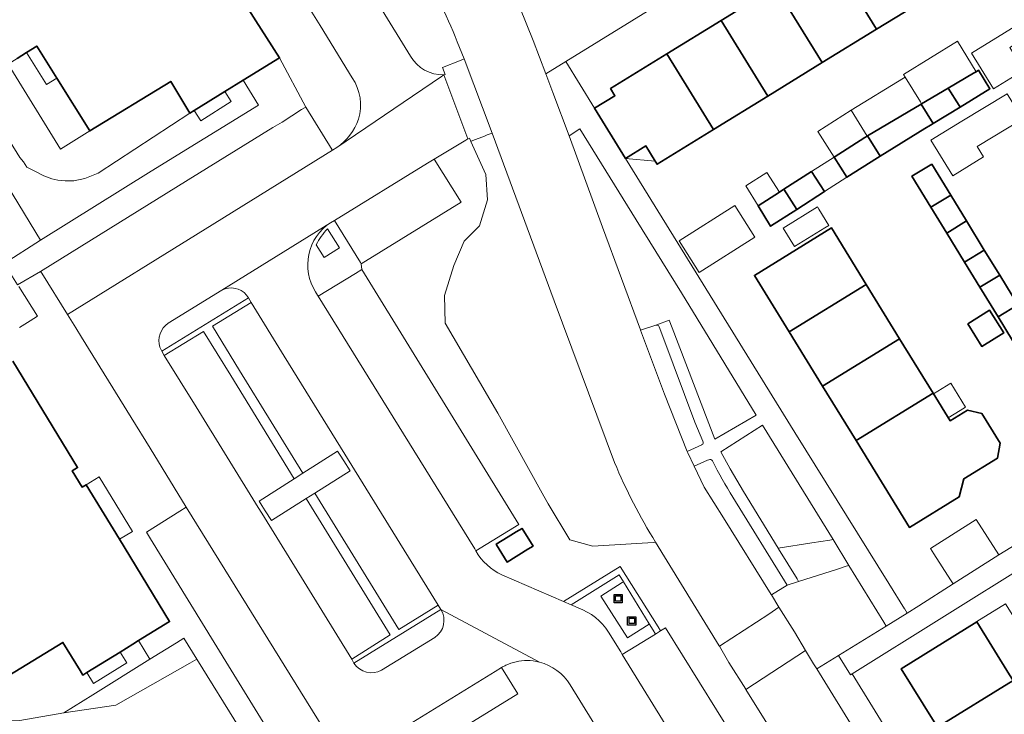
# Model space of a CAD drawing. Extents: x 147051 to 149075, y 463071 to 465537.
# Tile 224 of 229: x 147724 to 147820, y 464985 to 465053. Entities that reach past the tile are written whole.
import ezdxf

# ---------------------------------------------------------------- set-up
doc = ezdxf.new("R2010")
doc.units = 0
doc.header["$LTSCALE"] = 0.5
doc.layers.get('0').update_dxf_attribs({"linetype": 'CONTINUOUS'})
for name, color, linetype, lineweight in [('B-PV-GR-BEPLANTING_CULTUUR_HEESTERS-GV', 252, 'CONTINUOUS', 18), ('B-PV-IE-MEUBILAIR_WEGMEUBILAIR_CONTAINER-S', 252, 'CONTINUOUS', 25), ('B-PV-OG-BEBOUWING-GV', 6, 'CONTINUOUS', 35), ('B-PV-OG-BEBOUWING_LUIFEL-GV', 6, 'CONTINUOUS', 18), ('B-PV-OG-TERREIN_BEGROEID-GV', 252, 'CONTINUOUS', 18), ('B-PV-OG-TERREIN_ERF-GV', 252, 'CONTINUOUS', 18), ('B-PV-VH-GESLOTENVERHARDING-GV', 252, 'CONTINUOUS', 18), ('B-PV-VH-GESLOTENVERHARDING_ASFALT-GV', 252, 'CONTINUOUS', 18), ('B-PV-VH-ONVERHARD_ZAND-GV', 252, 'CONTINUOUS', 18), ('B-PV-VH-OPENVERHARDING-GV', 252, 'CONTINUOUS', 18), ('B-PV-VH-OPENVERHARDING_BETONSTRAATSTEEN-GV', 252, 'CONTINUOUS', 18), ('B-PV-VH-OPENVERHARDING_TEGEL-GV', 252, 'CONTINUOUS', 18)]:
    doc.layers.add(name, color=color, linetype=linetype, lineweight=lineweight)

# ---------------------------------------------------------------- blocks, each defined once
blk = doc.blocks.new('SIE-WEG_CONTAINER_ALGEMEEN-SO')
at = {"color": 0, "linetype": 'ByBlock', "lineweight": -2}
for points in [[(2, -2), (-2, -2), (-2, 2), (2, 2)], [(-1.3, 1.3), (1.3, 1.3), (1.3, -1.3), (-1.3, -1.3)]]:
    blk.add_lwpolyline(points, close=True, dxfattribs=at)
blk.add_lwpolyline([(-0.87, 1.8), (0, 1.3), (0.87, 1.8)], dxfattribs=at)

msp = doc.modelspace()

# ---------------------------------------------------------------- linework, layer by layer
at = {"layer": 'B-PV-GR-BEPLANTING_CULTUUR_HEESTERS-GV', "flags": 128}
for points in [[(147720.167, 465045.275), (147723.589, 465039.787), (147723.947, 465039.37), (147724.281, 465038.852), (147725.11, 465038.412), (147725.939, 465037.972), (147726.725, 465037.691), (147727.31, 465037.562), (147728.029, 465037.486), (147728.908, 465037.504), (147729.983, 465037.712), (147731.283, 465038.261), (147740.318, 465044.162), (147738.422, 465047.282), (147730.476, 465042.408), (147727.592, 465040.598), (147722.437, 465048.972)], [(147767.48, 465041.507), (147764.336, 465039.637)], [(147767.662, 465041.615), (147767.48, 465041.507)], [(147767.84, 465041.695), (147767.662, 465041.615)], [(147767.945, 465041.382), (147767.84, 465041.695)], [(147767.95, 465041.366), (147767.945, 465041.382)], [(147769.438, 465038.116), (147767.95, 465041.366)], [(147764.336, 465039.637), (147767.006, 465035.397)], [(147769.581, 465035.608), (147769.438, 465038.116)], [(147767.006, 465035.397), (147757.17, 465029.337)], [(147768.799, 465033.067), (147769.581, 465035.608)], [(147767.304, 465031.545), (147768.799, 465033.067)], [(147766.269, 465029.172), (147767.304, 465031.545)], [(147757.17, 465029.337), (147757.24, 465028.777)], [(147765.366, 465026.21), (147766.269, 465029.172)], [(147757.24, 465028.777), (147772.694, 465003.671)], [(147743.454, 465026.722), (147738.176, 465023.483)], [(147746.09, 465025.966), (147745.896, 465026.254)], [(147737.548, 465020.715), (147746.09, 465025.966)], [(147765.433, 465023.495), (147765.366, 465026.21)], [(147770.618, 465014.629), (147765.433, 465023.495)], [(147737.369, 465021.119), (147737.548, 465020.715)], [(147775.124, 465006.46), (147770.618, 465014.629)], [(147775.571, 465005.715), (147775.124, 465006.46)], [(147777.699, 465002.166), (147775.571, 465005.715)], [(147772.694, 465003.671), (147768.455, 465001.074)], [(147772.425, 465002.934), (147773.004, 465003.291)], [(147773.004, 465003.291), (147774.08, 465001.551)], [(147770.454, 465001.719), (147771.632, 465002.445)], [(147771.632, 465002.445), (147772.425, 465002.934)], [(147779.947, 465001.523), (147777.699, 465002.166)], [(147770.478, 465001.68), (147770.454, 465001.719)], [(147771.534, 464999.97), (147770.478, 465001.68)], [(147773.558, 465001.227), (147771.534, 464999.97)], [(147774.08, 465001.551), (147773.558, 465001.227)], [(147785.892, 465001.9), (147779.947, 465001.523)], [(147786.144, 465001.916), (147785.892, 465001.9)], [(147792.404, 464991.721), (147786.144, 465001.916)], [(147777.066, 464996.102), (147782.646, 464999.539)], [(147782.646, 464999.539), (147786.38, 464993.595)], [(147771.023, 464998.704), (147777.066, 464996.102)], [(147765.015, 464995.297), (147756.457, 464990.017)], [(147786.38, 464993.595), (147786.634, 464993.191)], [(147786.634, 464993.191), (147787.105, 464993.489)], [(147787.105, 464993.489), (147793.795, 464982.73)], [(147759.175, 464989.34), (147764.41, 464992.543)], [(147792.425, 464991.686), (147792.404, 464991.721)], [(147793.328, 464990.096), (147792.425, 464991.686)], [(147795.007, 464987.48), (147793.328, 464990.096)], [(147795.031, 464987.442), (147795.007, 464987.48)], [(147796.756, 464984.661), (147795.031, 464987.442)]]:
    msp.add_lwpolyline(points, dxfattribs=at)
for points in [[(147718.533, 465043.251), (147725.608, 465031.658), (147736.501, 465038.442), (147747.051, 465044.951), (147745.559, 465047.39), (147743.763, 465046.284), (147740.743, 465044.424), (147740.318, 465044.162), (147731.283, 465038.261), (147729.983, 465037.712), (147728.908, 465037.504), (147728.029, 465037.486), (147727.31, 465037.562), (147726.725, 465037.691), (147725.939, 465037.972), (147725.11, 465038.412), (147724.281, 465038.852), (147723.947, 465039.37), (147723.589, 465039.787), (147720.167, 465045.275)], [(147784.656, 465022.795), (147786.161, 465023.278), (147786.268, 465023.318), (147787.464, 465023.766), (147787.754, 465023.016), (147791.982, 465012.057), (147796.017, 465014.441), (147788.671, 465026.473), (147784.236, 465033.654), (147778.681, 465042.593), (147777.62, 465041.92), (147780.919, 465032.94), (147784.641, 465022.837)], [(147803.599, 465002.189), (147796.67, 465013.447), (147792.572, 465010.83), (147793.462, 465009.164), (147794.78, 465006.907), (147798.206, 465001.331), (147801.495, 465001.857), (147803.268, 465002.137)], [(147750.565, 465008.158), (147747.127, 465005.979), (147747.394, 465005.554), (147747.733, 465005.013), (147748.338, 465004.052), (147751.759, 465006.22), (147752.609, 465006.767), (147756.069, 465008.968), (147755.461, 465009.931), (147755.1, 465010.502), (147754.852, 465010.894), (147754.838, 465010.885), (147751.431, 465008.714)], [(147786.126, 464992.869), (147786.634, 464993.191), (147786.38, 464993.595), (147782.646, 464999.539), (147777.066, 464996.102), (147777.821, 464995.777), (147782.545, 464998.724), (147782.963, 464998.04), (147785.506, 464993.882), (147785.885, 464993.263)], [(147804.023, 464999.283), (147800.21, 464998.069), (147799.088, 464997.711), (147797.529, 464996.737), (147798.269, 464995.522), (147799.79, 464993.124), (147800.902, 464991.265), (147801.686, 464989.962), (147801.99, 464989.458), (147804.129, 464990.774), (147808.839, 464993.673), (147808.611, 464994.043), (147805.161, 464999.646), (147804.893, 464999.56)], [(147727.898, 464985.15), (147733.028, 464985.906), (147740.294, 464990.009), (147741.009, 464990.412), (147739.727, 464992.484), (147739.003, 464992.038), (147736.373, 464990.418), (147730.752, 464986.924)], [(147716.828, 464985.302), (147717.007, 464985.256), (147717.442, 464985.146), (147720.753, 464984.303), (147720.778, 464984.304), (147723.588, 464984.376), (147727.898, 464985.15), (147730.752, 464986.924), (147736.373, 464990.418), (147735.27, 464992.245), (147734.709, 464991.899), (147733.445, 464991.119), (147730.182, 464989.108), (147729.771, 464988.854), (147729.504, 464989.293), (147727.819, 464992.059), (147720.096, 464987.355), (147719.548, 464987.01), (147717.054, 464985.444)], [(147760.961, 464983.438), (147762.447, 464981.054), (147762.575, 464980.848), (147772.579, 464987.002), (147770.97, 464989.586), (147770.352, 464989.206)]]:
    msp.add_lwpolyline(points, close=True, dxfattribs=at)
at = {"layer": 'B-PV-GR-BEPLANTING_CULTUUR_HEESTERS-GV'}
for points in [[(147745.896, 465026.254, 0.345637), (147743.454, 465026.722)], [(147738.176, 465023.483, 0.332825), (147737.369, 465021.119)], [(147768.455, 465001.074, 0.155118), (147771.023, 464998.704)], [(147764.41, 464992.543, 0.404101), (147765.015, 464995.297)], [(147756.457, 464990.017, 0.393974), (147759.175, 464989.34)]]:
    msp.add_lwpolyline(points, format="xyb", dxfattribs=at)
at = {"layer": 'B-PV-OG-BEBOUWING-GV', "flags": 128}
for points in [[(147723.325, 465049.541), (147724.233, 465050.111), (147725.244, 465050.745), (147727.213, 465047.607), (147730.476, 465042.408), (147738.422, 465047.282), (147740.318, 465044.162), (147740.743, 465044.424), (147743.763, 465046.284), (147745.559, 465047.39), (147749.145, 465049.598), (147744.256, 465057.265), (147740.745, 465062.772), (147740.736, 465062.786), (147740.244, 465062.477), (147739.173, 465064.183), (147739.901, 465064.64), (147733.516, 465074.816), (147728.347, 465071.741), (147724.974, 465069.735), (147724.633, 465069.532), (147727.759, 465064.55), (147717.888, 465058.356)], [(147720.096, 464987.355), (147727.819, 464992.059), (147729.504, 464989.293), (147729.771, 464988.854), (147730.182, 464989.108), (147733.445, 464991.119), (147734.709, 464991.899), (147735.27, 464992.245), (147738.309, 464994.119), (147733.378, 465002.216), (147730.108, 465007.584), (147729.722, 465007.349), (147728.744, 465008.955), (147729.267, 465009.273), (147722.89, 465019.745)]]:
    msp.add_lwpolyline(points, dxfattribs=at)
for points in [[(147803.288, 465059.87), (147807.878, 465052.417), (147813.225, 465055.71), (147808.636, 465063.163)], [(147797.941, 465056.578), (147802.53, 465049.124), (147807.878, 465052.417), (147803.288, 465059.87)], [(147792.593, 465053.285), (147797.183, 465045.831), (147802.53, 465049.124), (147797.941, 465056.578)], [(147787.246, 465049.992), (147791.835, 465042.539), (147797.183, 465045.831), (147792.593, 465053.285)], [(147781.695, 465046.574), (147782.133, 465045.862), (147780.128, 465044.628), (147783.178, 465039.691), (147785.175, 465040.921), (147786.104, 465039.413), (147786.284, 465039.121), (147791.835, 465042.539), (147787.246, 465049.992)], [(147814.92, 465046.605), (147816.008, 465044.906), (147816.102, 465044.752), (147819.027, 465046.549), (147817.907, 465048.373), (147817.67, 465048.233), (147817.428, 465048.09)], [(147812.283, 465045.044), (147813.457, 465043.129), (147816.102, 465044.752), (147816.008, 465044.906), (147814.92, 465046.605), (147812.308, 465045.059)], [(147806.996, 465041.915), (147808.222, 465039.914), (147812.641, 465042.628), (147813.198, 465042.97), (147813.457, 465043.129), (147812.283, 465045.044)], [(147806.964, 465041.896), (147806.71, 465041.745), (147803.702, 465039.819), (147804.97, 465037.838), (147807.978, 465039.764), (147808.222, 465039.914), (147806.996, 465041.915)], [(147813.313, 465039.144), (147811.363, 465037.952), (147813.227, 465034.902), (147815.177, 465036.093)], [(147800.03, 465034.675), (147802.763, 465036.425), (147801.494, 465038.405), (147798.761, 465036.655)], [(147798.34, 465036.385), (147796.229, 465035.034), (147797.458, 465033.028), (147800.03, 465034.675), (147798.761, 465036.655)], [(147814.784, 465032.354), (147816.734, 465033.546), (147815.177, 465036.093), (147813.227, 465034.902)], [(147816.734, 465033.546), (147814.784, 465032.354), (147816.532, 465029.493), (147818.482, 465030.684)], [(147806.858, 465027.304), (147803.44, 465032.857), (147795.864, 465028.191), (147799.282, 465022.639)], [(147818.482, 465030.684), (147816.532, 465029.493), (147818.045, 465027.017), (147819.995, 465028.208)], [(147819.995, 465028.208), (147818.045, 465027.017), (147819.833, 465024.091), (147821.783, 465025.283)], [(147810.15, 465021.956), (147806.858, 465027.304), (147799.282, 465022.639), (147802.574, 465017.291)], [(147823.19, 465022.98), (147821.783, 465025.283), (147819.833, 465024.091), (147821.243, 465021.784)], [(147816.859, 465023.424), (147818.245, 465021.194), (147820.389, 465022.527), (147819.002, 465024.757)], [(147813.442, 465016.608), (147810.15, 465021.956), (147802.574, 465017.291), (147805.866, 465011.943)], [(147805.866, 465011.943), (147811.133, 465003.387), (147816.009, 465006.388), (147816.455, 465008.152), (147819.784, 465010.202), (147820.039, 465011.66), (147818.241, 465014.58), (147816.817, 465014.919), (147815.123, 465013.876), (147813.442, 465016.608)], [(147770.478, 465001.68), (147771.534, 464999.97), (147773.558, 465001.227), (147774.08, 465001.551), (147773.004, 465003.291), (147772.425, 465002.934), (147771.632, 465002.445), (147770.454, 465001.719)], [(147820.972, 464988.887), (147817.742, 464994.1), (147810.307, 464989.476), (147813.548, 464984.245), (147813.88, 464983.71), (147821.315, 464988.334)], [(147821.315, 464988.334), (147813.88, 464983.71), (147816.892, 464978.848), (147817.184, 464978.377), (147824.627, 464982.989)]]:
    msp.add_lwpolyline(points, close=True, dxfattribs=at)
at = {"layer": 'B-PV-OG-BEBOUWING_LUIFEL-GV', "flags": 128}
for points in [[(147822.368, 465048.381), (147822.352, 465048.408), (147820.99, 465050.625), (147824.509, 465052.786), (147823.726, 465054.046), (147817.23, 465050.056), (147819.384, 465046.548)], [(147727.213, 465047.607), (147725.244, 465050.745), (147724.233, 465050.111), (147726.202, 465046.973)], [(147810.684, 465047.705), (147812.189, 465045.253), (147812.308, 465045.059), (147814.92, 465046.605), (147817.428, 465048.09), (147817.67, 465048.233), (147815.83, 465051.229), (147810.521, 465047.97)], [(147806.964, 465041.896), (147806.996, 465041.915), (147812.283, 465045.044), (147812.308, 465045.059), (147812.189, 465045.253), (147810.684, 465047.705), (147810.524, 465047.607), (147805.392, 465044.456)], [(147743.763, 465046.284), (147740.743, 465044.424), (147741.38, 465043.409), (147744.383, 465045.294)], [(147817.794, 465040.869), (147822.178, 465043.511), (147821.581, 465044.484), (147821.666, 465044.537), (147820.736, 465046.053), (147816.286, 465043.372), (147813.214, 465041.481), (147815.378, 465037.998), (147818.401, 465039.852)], [(147806.71, 465041.745), (147806.964, 465041.896), (147805.392, 465044.456), (147802.088, 465042.341), (147803.702, 465039.819)], [(147786.104, 465039.413), (147785.175, 465040.921), (147783.178, 465039.691)], [(147801.494, 465038.405), (147802.763, 465036.425), (147804.97, 465037.838), (147803.702, 465039.819)], [(147795.026, 465036.996), (147796.229, 465035.034), (147798.34, 465036.385), (147797.099, 465038.323)], [(147793.937, 465035.059), (147788.453, 465031.586), (147790.416, 465028.485), (147795.901, 465031.958)], [(147799.791, 465031.025), (147802.793, 465032.854), (147803.188, 465033.095), (147802.216, 465034.691), (147802.074, 465034.922), (147798.678, 465032.838)], [(147814.942, 465014.172), (147816.106, 465014.881), (147816.638, 465015.205), (147815.201, 465017.565), (147813.493, 465016.525)], [(147730.108, 465007.584), (147733.378, 465002.216), (147734.651, 465002.991), (147731.381, 465008.36)], [(147819.895, 465000.686), (147817.672, 465004.165), (147813.182, 465001.297), (147813.514, 465000.776), (147815.14, 464998.231), (147815.404, 464997.818)], [(147820.972, 464988.887), (147821.315, 464988.334), (147824.182, 464990.116), (147820.582, 464995.86), (147817.761, 464994.111), (147817.742, 464994.1)], [(147733.445, 464991.119), (147730.182, 464989.108), (147730.843, 464988.035), (147734.106, 464990.047)]]:
    msp.add_lwpolyline(points, close=True, dxfattribs=at)
at = {"layer": 'B-PV-OG-TERREIN_BEGROEID-GV', "flags": 128}
for points in [[(147753.409, 465063.807), (147762.023, 465049.759)], [(147767.309, 465049.507), (147766.627, 465051.164)], [(147766.826, 465049.315), (147767.309, 465049.507)], [(147765.174, 465048.656), (147766.826, 465049.315)], [(147765.435, 465047.971), (147765.174, 465048.656)], [(147765.31, 465047.925), (147765.435, 465047.971)], [(147725.608, 465031.658), (147718.533, 465043.251)], [(147769.288, 465041.899), (147768.161, 465041.45)], [(147769.578, 465042.014), (147769.288, 465041.899)], [(147770.052, 465042.186), (147769.578, 465042.014)], [(147776.148, 465025.691), (147770.052, 465042.186)], [(147768.161, 465041.45), (147767.95, 465041.366)], [(147767.95, 465041.366), (147769.438, 465038.116)], [(147769.438, 465038.116), (147769.581, 465035.608)], [(147769.581, 465035.608), (147768.799, 465033.067)], [(147768.799, 465033.067), (147767.304, 465031.545)], [(147722.042, 465029.369), (147725.608, 465031.658)], [(147767.304, 465031.545), (147766.269, 465029.172)], [(147766.269, 465029.172), (147765.366, 465026.21)], [(147725.321, 465024.168), (147723.478, 465027.078)], [(147765.366, 465026.21), (147765.433, 465023.495)], [(147782.097, 465009.779), (147776.148, 465025.691)], [(147723.543, 465023.069), (147724.581, 465023.71)], [(147724.581, 465023.71), (147725.321, 465024.168)], [(147765.433, 465023.495), (147770.618, 465014.629)], [(147770.618, 465014.629), (147775.124, 465006.46)], [(147775.124, 465006.46), (147775.571, 465005.715)], [(147775.571, 465005.715), (147777.699, 465002.166)], [(147777.699, 465002.166), (147779.947, 465001.523)], [(147779.947, 465001.523), (147785.892, 465001.9)], [(147785.892, 465001.9), (147786.144, 465001.916)], [(147741.009, 464990.412), (147740.294, 464990.009)], [(147749.457, 464976.758), (147741.009, 464990.412)], [(147740.294, 464990.009), (147733.028, 464985.906)], [(147733.028, 464985.906), (147727.898, 464985.15)], [(147727.898, 464985.15), (147723.588, 464984.376)]]:
    msp.add_lwpolyline(points, dxfattribs=at)
at = {"layer": 'B-PV-OG-TERREIN_BEGROEID-GV'}
for points in [[(147766.627, 465051.164, 0.041114), (147762.661, 465059.141)], [(147762.023, 465049.759, 0.278198), (147765.31, 465047.925)], [(147786.144, 465001.916, -0.040003), (147782.097, 465009.779)]]:
    msp.add_lwpolyline(points, format="xyb", dxfattribs=at)
at = {"layer": 'B-PV-OG-TERREIN_ERF-GV', "flags": 128}
for points in [[(147814.375, 465070.043), (147813.449, 465071.54), (147813.015, 465071.273), (147777.294, 465049.235), (147780.128, 465044.628), (147782.133, 465045.862), (147781.695, 465046.574), (147787.246, 465049.992), (147792.593, 465053.285), (147797.941, 465056.578), (147803.288, 465059.87), (147808.636, 465063.163), (147814.057, 465066.501), (147814.342, 465066.039), (147816.148, 465067.142)], [(147730.476, 465042.408), (147727.213, 465047.607), (147725.244, 465050.745), (147724.233, 465050.111), (147723.325, 465049.541), (147722.437, 465048.972), (147727.592, 465040.598)], [(147808.222, 465039.914), (147807.978, 465039.764), (147804.97, 465037.838), (147803.702, 465039.819), (147806.71, 465041.745), (147806.964, 465041.896), (147806.996, 465041.915), (147812.283, 465045.044), (147812.308, 465045.059), (147814.92, 465046.605), (147817.428, 465048.09), (147817.67, 465048.233), (147817.907, 465048.373), (147819.027, 465046.549), (147816.102, 465044.752), (147813.457, 465043.129), (147813.198, 465042.97), (147812.641, 465042.628)], [(147821.243, 465021.784), (147819.833, 465024.091), (147818.045, 465027.017), (147816.532, 465029.493), (147814.784, 465032.354), (147813.227, 465034.902), (147811.363, 465037.952), (147813.313, 465039.144), (147815.177, 465036.093), (147816.734, 465033.546), (147818.482, 465030.684), (147819.995, 465028.208), (147821.783, 465025.283), (147823.19, 465022.98), (147825.042, 465019.949), (147826.793, 465017.084), (147824.843, 465015.892), (147823.092, 465018.758)], [(147798.761, 465036.655), (147801.494, 465038.405), (147802.763, 465036.425), (147800.03, 465034.675), (147797.458, 465033.028), (147796.229, 465035.034), (147798.34, 465036.385)], [(147815.123, 465013.876), (147816.817, 465014.919), (147818.241, 465014.58), (147820.039, 465011.66), (147819.784, 465010.202), (147816.455, 465008.152), (147816.009, 465006.388), (147811.133, 465003.387), (147805.866, 465011.943), (147802.574, 465017.291), (147799.282, 465022.639), (147795.864, 465028.191), (147803.44, 465032.857), (147806.858, 465027.304), (147810.15, 465021.956), (147813.442, 465016.608)], [(147819.002, 465024.757), (147820.389, 465022.527), (147818.245, 465021.194), (147816.859, 465023.424)]]:
    msp.add_lwpolyline(points, close=True, dxfattribs=at)
for points in [[(147813.225, 465055.71), (147807.878, 465052.417), (147802.53, 465049.124), (147797.183, 465045.831), (147791.835, 465042.539), (147786.284, 465039.121), (147786.104, 465039.413), (147785.175, 465040.921), (147783.178, 465039.691), (147799.833, 465012.722), (147809.08, 464997.857), (147810.618, 464995.384), (147810.627, 464995.39), (147810.894, 464994.953), (147812.04, 464995.669), (147815.404, 464997.818), (147819.895, 465000.686), (147833.064, 465008.707)], [(147823.127, 465000), (147805.481, 464988.974), (147824.785, 464957.612)], [(147820.511, 464973.009), (147820.231, 464973.46), (147817.184, 464978.377), (147816.892, 464978.848), (147813.88, 464983.71), (147813.548, 464984.245), (147810.307, 464989.476), (147817.742, 464994.1), (147820.972, 464988.887)]]:
    msp.add_lwpolyline(points, dxfattribs=at)
at = {"layer": 'B-PV-VH-GESLOTENVERHARDING-GV', "flags": 128}
msp.add_lwpolyline([(147782.864, 464997.976), (147780.747, 464996.617), (147783.379, 464992.517), (147785.496, 464993.876), (147785.506, 464993.882), (147782.963, 464998.04)], close=True, dxfattribs=at)
at = {"layer": 'B-PV-VH-GESLOTENVERHARDING_ASFALT-GV', "flags": 128}
for points in [[(147762.023, 465049.759), (147753.409, 465063.807), (147753.395, 465063.83), (147751.804, 465066.379), (147751.772, 465066.431), (147739.334, 465086.545)], [(147735.042, 465082.124), (147740.531, 465073.202), (147747.076, 465062.564), (147748.129, 465060.857), (147750.18, 465057.548), (147753.118, 465052.793), (147756.286, 465047.628)], [(147786.144, 465001.916), (147792.404, 464991.721), (147792.425, 464991.686), (147797.265, 464994.863), (147798.269, 464995.522), (147797.529, 464996.737), (147797.503, 464996.78), (147792.833, 465004.341), (147790.93, 465007.35), (147789.938, 465009.397), (147789.927, 465009.421), (147789.311, 465010.711), (147789.249, 465010.84), (147787.022, 465016.505), (147784.656, 465022.795), (147784.641, 465022.837), (147780.919, 465032.94), (147777.62, 465041.92), (147776.021, 465046.171), (147775.326, 465048.021), (147774.102, 465051.31), (147772.781, 465054.564)], [(147766.627, 465051.164), (147767.309, 465049.507), (147770.052, 465042.186), (147776.148, 465025.691), (147782.097, 465009.779)], [(147738.176, 465023.483), (147743.454, 465026.722), (147754.135, 465033.367), (147754.548, 465033.575), (147763.69, 465039.237), (147764.336, 465039.637), (147767.48, 465041.507), (147767.662, 465041.615), (147765.31, 465047.925), (147765.179, 465047.836), (147765.068, 465047.761), (147754.778, 465040.78), (147754.35, 465040.514), (147741.818, 465032.74), (147728.284, 465024.348), (147729.08, 465023.012), (147729.642, 465022.099), (147734.54, 465014.189), (147736.416, 465011.172), (147739.955, 465005.375), (147755.603, 464980.158)], [(147754.778, 465040.78), (147765.068, 465047.761), (147765.179, 465047.836), (147765.31, 465047.925)], [(147754.135, 465033.367), (147743.454, 465026.722)], [(147745.896, 465026.254), (147746.09, 465025.966), (147746.349, 465025.515), (147749.6, 465020.249), (147755.558, 465010.6), (147755.825, 465010.167), (147764.746, 464995.718), (147765.015, 464995.297), (147774.699, 464990.131)], [(147768.455, 465001.074), (147768.336, 465001.267), (147761.338, 465012.578), (147752.946, 465026.144), (147752.878, 465026.25), (147752.671, 465026.57)], [(147756.457, 464990.017), (147756.237, 464990.427), (147747.38, 465004.782), (147747.04, 465005.333), (147740.927, 465015.24), (147737.797, 465020.312), (147737.548, 465020.715), (147737.369, 465021.119)], [(147778.525, 464995.468), (147777.979, 464995.708), (147777.821, 464995.777), (147777.066, 464996.102), (147771.023, 464998.704)], [(147774.699, 464990.131), (147765.015, 464995.297)], [(147764.41, 464992.543), (147759.175, 464989.34)], [(147817.827, 464934.49), (147817.298, 464935.392), (147807.414, 464951.342), (147793.944, 464973.078), (147791.809, 464976.499), (147791.714, 464976.65), (147788.203, 464982.229), (147782.86, 464990.875), (147782.703, 464991.132), (147781.511, 464993.079)], [(147839.477, 464928.75), (147822.495, 464956.241), (147814.314, 464969.485), (147801.99, 464989.458), (147801.686, 464989.962), (147800.902, 464991.265), (147795.031, 464987.442), (147796.756, 464984.661), (147797.429, 464983.576), (147799.053, 464980.962), (147801.109, 464977.618), (147802.986, 464974.568), (147810.635, 464962.137), (147820.121, 464946.785), (147822.753, 464942.525), (147824.42, 464939.768), (147825.373, 464938.243), (147829.56, 464931.435)], [(147760.961, 464983.438), (147770.352, 464989.206), (147770.97, 464989.586)], [(147777.726, 464987.885), (147784.491, 464976.948), (147787.386, 464972.285), (147788.436, 464970.567), (147793.96, 464961.541), (147800.787, 464950.524), (147801.012, 464950.163), (147801.26, 464949.766), (147812.064, 464932.136), (147812.353, 464931.712), (147812.591, 464931.278), (147816.519, 464924.217)]]:
    msp.add_lwpolyline(points, dxfattribs=at)
at = {"layer": 'B-PV-VH-GESLOTENVERHARDING_ASFALT-GV'}
for points in [[(147762.661, 465059.141, -0.041114), (147766.627, 465051.164)], [(147765.31, 465047.925, -0.278198), (147762.023, 465049.759)], [(147756.286, 465047.628, -0.227907), (147756.908, 465043.556)], [(147756.908, 465043.556, -0.160173), (147754.778, 465040.78)], [(147752.026, 465030.253, -0.201253), (147754.135, 465033.367)], [(147752.671, 465026.57, -0.199052), (147752.026, 465030.253)], [(147743.454, 465026.722, -0.345637), (147745.896, 465026.254)], [(147737.369, 465021.119, -0.332825), (147738.176, 465023.483)], [(147782.097, 465009.779, 0.040003), (147786.144, 465001.916)], [(147771.023, 464998.704, -0.155118), (147768.455, 465001.074)], [(147765.015, 464995.297, -0.404101), (147764.41, 464992.543)], [(147781.511, 464993.079, 0.162419), (147778.525, 464995.468)], [(147759.175, 464989.34, -0.393974), (147756.457, 464990.017)], [(147770.97, 464989.586, -0.028209), (147771.405, 464989.816)], [(147771.405, 464989.816, -0.110092), (147773.494, 464990.28)], [(147773.494, 464990.28, -0.062213), (147774.699, 464990.131)], [(147774.699, 464990.131, -0.198186), (147777.726, 464987.885)]]:
    msp.add_lwpolyline(points, format="xyb", dxfattribs=at)
at = {"layer": 'B-PV-VH-ONVERHARD_ZAND-GV'}
msp.add_lwpolyline([(147753.866, 465032.76, 0.089382), (147752.744, 465031.196)], format="xyb", dxfattribs=at)
at = {"layer": 'B-PV-VH-ONVERHARD_ZAND-GV', "flags": 128}
msp.add_lwpolyline([(147752.744, 465031.196), (147753.524, 465029.943), (147755.033, 465030.886), (147753.866, 465032.76)], dxfattribs=at)
at = {"layer": 'B-PV-VH-OPENVERHARDING-GV', "flags": 128}
msp.add_lwpolyline([(147769.736, 465060.892), (147770.287, 465059.95), (147771.603, 465057.313), (147772.781, 465054.564), (147774.102, 465051.31), (147775.326, 465048.021), (147777.294, 465049.235), (147813.015, 465071.273), (147813.449, 465071.54), (147814.375, 465070.043), (147815.005, 465070.426), (147817.419, 465071.895), (147802.879, 465095.53), (147802.862, 465095.557), (147800.589, 465099.234), (147764.954, 465077.203), (147764.947, 465077.216), (147764.945, 465077.215), (147762.84, 465075.91), (147766.184, 465070.513), (147764.516, 465069.473), (147764.744, 465069.095), (147767.892, 465064.05), (147769.32, 465061.605)], dxfattribs=at)
at = {"layer": 'B-PV-VH-OPENVERHARDING_BETONSTRAATSTEEN-GV', "flags": 128}
for points in [[(147749.382, 465043.278), (147748.469, 465042.733), (147740.154, 465037.587), (147725.628, 465028.569), (147725.738, 465028.395), (147728.284, 465024.348), (147741.818, 465032.74), (147754.35, 465040.514), (147754.324, 465040.556), (147751.722, 465044.756), (147751.311, 465044.496)], [(147754.548, 465033.575), (147757.101, 465029.448), (147757.17, 465029.337), (147767.006, 465035.397), (147764.336, 465039.637), (147763.69, 465039.237)], [(147752.946, 465026.144), (147761.338, 465012.578), (147768.336, 465001.267), (147768.455, 465001.074), (147772.694, 465003.671), (147757.24, 465028.777), (147756.597, 465028.383)], [(147752.609, 465006.767), (147760.863, 464993.352), (147764.746, 464995.718), (147755.825, 465010.167), (147755.558, 465010.6), (147749.6, 465020.249), (147746.349, 465025.515), (147742.528, 465023.183), (147745.205, 465018.832), (147751.431, 465008.714), (147754.838, 465010.885), (147754.852, 465010.894), (147755.1, 465010.502), (147755.461, 465009.931), (147756.069, 465008.968)], [(147744.328, 465018.324), (147741.664, 465022.667), (147737.797, 465020.312), (147740.927, 465015.24), (147747.04, 465005.333), (147747.38, 465004.782), (147756.237, 464990.427), (147760.029, 464992.806), (147751.759, 465006.22), (147748.338, 465004.052), (147747.733, 465005.013), (147747.394, 465005.554), (147747.127, 465005.979), (147750.565, 465008.158)], [(147736.034, 465002.914), (147736.439, 465002.253), (147744.101, 464989.757), (147751.557, 464977.654), (147755.603, 464980.158), (147739.955, 465005.375), (147739.326, 465004.98)], [(147792.425, 464991.686), (147793.328, 464990.096), (147795.007, 464987.48), (147795.031, 464987.442), (147800.902, 464991.265), (147799.79, 464993.124), (147798.269, 464995.522), (147797.265, 464994.863)], [(147796.03, 464979.136), (147793.795, 464982.73), (147787.105, 464993.489), (147786.634, 464993.191), (147786.126, 464992.869), (147782.86, 464990.875), (147788.203, 464982.229), (147791.714, 464976.65), (147791.809, 464976.499), (147795.617, 464978.878), (147795.624, 464978.882), (147795.637, 464978.891)]]:
    msp.add_lwpolyline(points, close=True, dxfattribs=at)
for points in [[(147786.278, 465023.303), (147786.274, 465023.302), (147786.161, 465023.278), (147784.656, 465022.795), (147787.022, 465016.505), (147789.249, 465010.84), (147790.685, 465011.523), (147790.701, 465011.53)], [(147790.799, 465011.857), (147789.999, 465013.726), (147786.86, 465022.157), (147786.501, 465023.12)], [(147791.238, 465009.988), (147789.938, 465009.397)], [(147791.367, 465010.047), (147791.238, 465009.988)], [(147789.938, 465009.397), (147790.93, 465007.35)], [(147790.93, 465007.35), (147792.833, 465004.341)], [(147799.088, 464997.711), (147793.75, 465006.368)], [(147792.833, 465004.341), (147797.503, 464996.78)], [(147797.529, 464996.737), (147799.088, 464997.711)], [(147797.503, 464996.78), (147797.529, 464996.737)]]:
    msp.add_lwpolyline(points, dxfattribs=at)
at = {"layer": 'B-PV-VH-OPENVERHARDING_BETONSTRAATSTEEN-GV'}
for points in [[(147786.501, 465023.12, 0.271217), (147786.278, 465023.303)], [(147790.701, 465011.53, 0.453143), (147790.799, 465011.857)], [(147791.723, 465009.926, 0.451631), (147791.367, 465010.047)], [(147793.75, 465006.368, -0.021657), (147791.723, 465009.926)]]:
    msp.add_lwpolyline(points, format="xyb", dxfattribs=at)
at = {"layer": 'B-PV-VH-OPENVERHARDING_TEGEL-GV', "flags": 128}
for points in [[(147727.944, 465083.758), (147729.428, 465081.599), (147730.796, 465079.376), (147732.224, 465077.082), (147733.516, 465074.816), (147739.901, 465064.64), (147739.173, 465064.183), (147740.244, 465062.477), (147740.736, 465062.786), (147740.745, 465062.772), (147744.256, 465057.265), (147749.145, 465049.598), (147751.722, 465044.756), (147754.324, 465040.556), (147754.35, 465040.514), (147754.778, 465040.78)], [(147756.286, 465047.628), (147753.118, 465052.793), (147750.18, 465057.548), (147748.129, 465060.857), (147747.076, 465062.564), (147740.531, 465073.202), (147735.042, 465082.124)], [(147793.75, 465006.368), (147799.088, 464997.711), (147800.21, 464998.069), (147800.063, 464998.308), (147798.23, 465001.291), (147798.206, 465001.331), (147794.78, 465006.907), (147793.462, 465009.164), (147792.572, 465010.83), (147796.67, 465013.447), (147803.599, 465002.189), (147805.161, 464999.646), (147808.611, 464994.043), (147808.839, 464993.673), (147810.894, 464994.953), (147810.627, 464995.39), (147810.618, 464995.384), (147809.08, 464997.857), (147799.833, 465012.722), (147783.178, 465039.691), (147780.128, 465044.628), (147777.294, 465049.235), (147775.326, 465048.021), (147776.021, 465046.171), (147777.62, 465041.92), (147778.681, 465042.593), (147784.236, 465033.654), (147788.671, 465026.473), (147796.017, 465014.441), (147791.982, 465012.057), (147787.754, 465023.016), (147787.464, 465023.766), (147786.268, 465023.318), (147786.161, 465023.278), (147786.274, 465023.302), (147786.278, 465023.303)], [(147754.548, 465033.575), (147754.135, 465033.367)], [(147757.101, 465029.448), (147754.548, 465033.575)], [(147753.866, 465032.76), (147755.033, 465030.886)], [(147753.524, 465029.943), (147752.744, 465031.196)], [(147755.033, 465030.886), (147753.524, 465029.943)], [(147757.17, 465029.337), (147757.101, 465029.448)], [(147757.24, 465028.777), (147757.17, 465029.337)], [(147751.557, 464977.654), (147744.101, 464989.757), (147736.439, 465002.253), (147736.034, 465002.914), (147739.326, 465004.98), (147739.955, 465005.375), (147736.416, 465011.172), (147734.54, 465014.189), (147729.642, 465022.099), (147729.08, 465023.012), (147728.284, 465024.348), (147725.738, 465028.395), (147725.628, 465028.569), (147723.364, 465027.257)], [(147752.946, 465026.144), (147756.597, 465028.383)], [(147756.597, 465028.383), (147757.24, 465028.777)], [(147723.478, 465027.078), (147725.321, 465024.168), (147724.581, 465023.71), (147723.543, 465023.069)], [(147752.671, 465026.57), (147752.878, 465026.25)], [(147752.878, 465026.25), (147752.946, 465026.144)], [(147786.501, 465023.12), (147786.86, 465022.157), (147789.999, 465013.726), (147790.799, 465011.857)], [(147722.89, 465019.745), (147729.267, 465009.273), (147728.744, 465008.955), (147729.722, 465007.349), (147730.108, 465007.584), (147733.378, 465002.216), (147738.309, 464994.119), (147735.27, 464992.245), (147736.373, 464990.418), (147739.003, 464992.038), (147739.727, 464992.484), (147741.009, 464990.412), (147749.457, 464976.758)], [(147790.701, 465011.53), (147790.685, 465011.523), (147789.249, 465010.84), (147789.311, 465010.711), (147789.927, 465009.421), (147789.938, 465009.397), (147791.238, 465009.988), (147791.367, 465010.047)], [(147781.511, 464993.079), (147782.703, 464991.132), (147782.86, 464990.875), (147786.126, 464992.869), (147785.885, 464993.263), (147785.506, 464993.882), (147785.496, 464993.876), (147783.379, 464992.517), (147780.747, 464996.617), (147782.864, 464997.976), (147782.963, 464998.04), (147782.545, 464998.724), (147777.821, 464995.777), (147777.979, 464995.708), (147778.525, 464995.468)], [(147770.97, 464989.586), (147772.579, 464987.002), (147762.575, 464980.848), (147762.447, 464981.054), (147760.961, 464983.438), (147760.736, 464983.297), (147759.929, 464982.792), (147761.443, 464980.335), (147764.708, 464975.034), (147754.744, 464968.92)], [(147793.96, 464961.541), (147788.436, 464970.567), (147787.386, 464972.285), (147784.491, 464976.948), (147777.726, 464987.885)]]:
    msp.add_lwpolyline(points, dxfattribs=at)
for points in [[(147725.628, 465028.569), (147740.154, 465037.587), (147748.469, 465042.733), (147749.382, 465043.278), (147751.311, 465044.496), (147751.722, 465044.756), (147749.145, 465049.598), (147745.559, 465047.39), (147747.051, 465044.951), (147736.501, 465038.442), (147725.608, 465031.658), (147722.042, 465029.369), (147723.027, 465027.79), (147723.364, 465027.257)], [(147769.578, 465042.014), (147770.052, 465042.186), (147767.309, 465049.507), (147766.826, 465049.315), (147765.174, 465048.656), (147765.435, 465047.971), (147765.31, 465047.925), (147767.662, 465041.615), (147767.84, 465041.695), (147767.945, 465041.382), (147767.95, 465041.366), (147768.161, 465041.45), (147769.288, 465041.899)], [(147751.431, 465008.714), (147745.205, 465018.832), (147742.528, 465023.183), (147746.349, 465025.515), (147746.09, 465025.966), (147737.548, 465020.715), (147737.797, 465020.312), (147741.664, 465022.667), (147744.328, 465018.324), (147750.565, 465008.158)], [(147834.229, 465009.44), (147833.064, 465008.707), (147819.895, 465000.686), (147815.404, 464997.818), (147812.04, 464995.669), (147810.894, 464994.953), (147808.839, 464993.673), (147804.129, 464990.774), (147805.321, 464988.874), (147805.481, 464988.974), (147823.127, 465000), (147835.509, 465007.281), (147834.24, 465009.421)], [(147751.759, 465006.22), (147760.029, 464992.806), (147756.237, 464990.427), (147756.457, 464990.017), (147765.015, 464995.297), (147764.746, 464995.718), (147760.863, 464993.352), (147752.609, 465006.767)], [(147804.893, 464999.56), (147805.161, 464999.646), (147803.599, 465002.189), (147803.268, 465002.137), (147801.495, 465001.857), (147798.206, 465001.331), (147798.23, 465001.291), (147800.063, 464998.308), (147800.21, 464998.069), (147804.023, 464999.283)]]:
    msp.add_lwpolyline(points, close=True, dxfattribs=at)
at = {"layer": 'B-PV-VH-OPENVERHARDING_TEGEL-GV'}
for points in [[(147756.908, 465043.556, 0.227907), (147756.286, 465047.628)], [(147754.778, 465040.78, 0.160173), (147756.908, 465043.556)], [(147754.135, 465033.367, 0.201253), (147752.026, 465030.253)], [(147752.744, 465031.196, -0.089382), (147753.866, 465032.76)], [(147752.026, 465030.253, 0.199052), (147752.671, 465026.57)], [(147786.278, 465023.303, -0.271217), (147786.501, 465023.12)], [(147790.799, 465011.857, -0.453143), (147790.701, 465011.53)], [(147791.367, 465010.047, -0.451631), (147791.723, 465009.926)], [(147791.723, 465009.926, 0.021657), (147793.75, 465006.368)], [(147778.525, 464995.468, -0.162419), (147781.511, 464993.079)], [(147771.405, 464989.816, 0.028209), (147770.97, 464989.586)], [(147773.494, 464990.28, 0.110092), (147771.405, 464989.816)], [(147774.699, 464990.131, 0.062213), (147773.494, 464990.28)], [(147777.726, 464987.885, 0.198186), (147774.699, 464990.131)]]:
    msp.add_lwpolyline(points, format="xyb", dxfattribs=at)

# ---------------------------------------------------------------- block references
at = {"layer": 'B-PV-IE-MEUBILAIR_WEGMEUBILAIR_CONTAINER-S', "xscale": 0.2, "yscale": 0.2, "zscale": 0.2}
for p in [(147782.451, 464996.376), (147783.786, 464994.18)]:
    msp.add_blockref('SIE-WEG_CONTAINER_ALGEMEEN-SO', p, dxfattribs=at)

doc.saveas('drawing.dxf')
